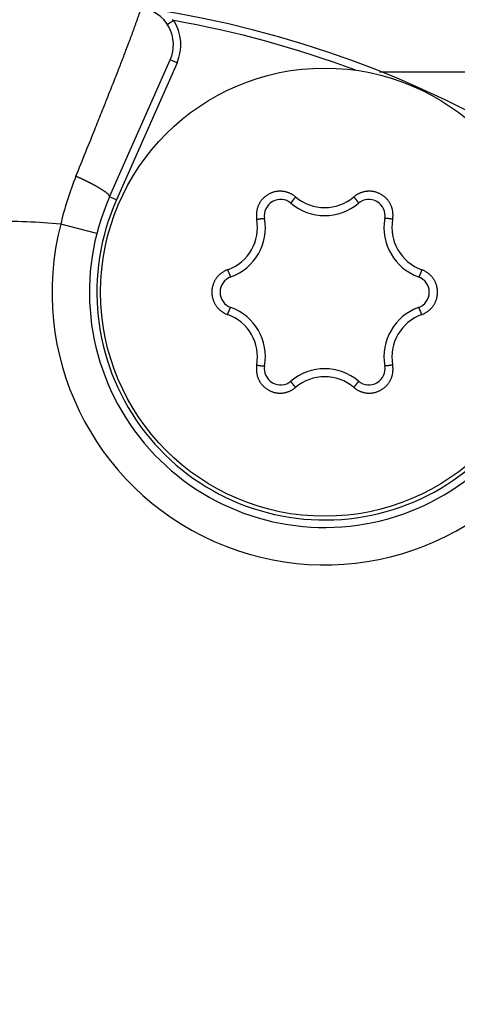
# Model space of a CAD drawing. Header units: millimetres. Extents: x 0 to 840, y 0 to 594.
# Tile 102 of 139: x 403.61 to 409.47, y 495.78 to 508.96. Entities that reach past the tile are written whole.
import ezdxf

# ---------------------------------------------------------------- set-up
doc = ezdxf.new("R2010")
doc.units = ezdxf.units.MM
doc.header["$LTSCALE"] = 0.36378
doc.layers.add('NoLayerName_001', color=7, linetype='Continuous')

# ---------------------------------------------------------------- blocks, each defined once
blk = doc.blocks.new('DIM_0002')
at = {"color": 3, "linetype": 'Continuous', "lineweight": 13}
blk.add_arc((51.634, 49.634), 49.634, 180, 90, dxfattribs=at)

msp = doc.modelspace()

# ---------------------------------------------------------------- linework, layer by layer
at = {"layer": 'NoLayerName_001', "color": 8, "linetype": 'Continuous', "lineweight": 25}
for p, q in [((405.6774, 508.9488), (405.5932, 508.8948)), ((405.7209, 508.382), (405.6295, 508.4225)), ((405.7209, 508.382), (404.9087, 506.5477)), ((404.9087, 506.5477), (404.8173, 506.5882)), ((404.6474, 506.0997), (404.1633, 506.2247))]:
    msp.add_line(p, q, dxfattribs=at)
at = {"layer": 'NoLayerName_001', "color": 7, "linetype": 'Continuous', "lineweight": 25}
for p, q in [((404.8173, 506.5882), (405.6295, 508.4225)), ((408.4316, 508.2628), (413.0971, 508.2628))]:
    msp.add_line(p, q, dxfattribs=at)
msp.add_circle((407.6976, 505.3128), 3, dxfattribs=at)
for centre, radius, start, end in [((403.2476, 495.2628), 14, 270, 90), ((405.1723, 508.6249), 0.5, 336.1169, 81.80321), ((407.6976, 505.3128), 3.15, 156.1169, 336.1169), ((407.1059, 506.3376), 0.2167, 49.80613, 190.19387), ((407.6976, 507.0378), 0.7, 229.80613, 310.19387), ((408.2892, 506.3376), 0.2167, 349.80613, 130.19387), ((406.2037, 506.1753), 0.7, 289.80613, 10.19387), ((409.1915, 506.1753), 0.7, 169.80613, 250.19387), ((406.5143, 505.3128), 0.2167, 109.80613, 250.19387), ((408.8808, 505.3128), 0.2167, 289.80613, 70.19387), ((406.2037, 504.4503), 0.7, 349.80613, 70.19387), ((409.1915, 504.4503), 0.7, 109.80613, 190.19387), ((407.1059, 504.2881), 0.2167, 169.80613, 310.19387), ((408.2892, 504.2881), 0.2167, 229.80613, 10.19387), ((407.6976, 503.5878), 0.7, 49.80613, 130.19387)]:
    msp.add_arc(centre, radius, start, end, dxfattribs=at)
at = {"layer": 'NoLayerName_001', "color": 8, "linetype": 'Continuous', "lineweight": 25}
for centre, radius, start, end in [((405.3203, 508.4995), 0.5739, 51.52993, 53.46064), ((405.1723, 508.6249), 0.6, 336.1169, 32.67139), ((403.2476, 495.2628), 13.9, 69.51148, 79.9326), ((408.5328, 505.1835), 4.4918, 158.02877, 166.59735), ((407.6973, 507.0478), 0.6028, 229.67389, 310.32687), ((407.6976, 505.3128), 3.05, 156.1169, 336.1169), ((403.2476, 495.2628), 11, 85.22472, 90), ((407.6976, 505.3128), 3.65, 165.53355, 326.70026), ((406.1956, 506.18), 0.6022, 289.65292, 10.34708), ((409.1995, 506.18), 0.6022, 169.65289, 250.34711), ((406.1956, 504.4457), 0.6022, 349.65289, 70.34711), ((409.1995, 504.4457), 0.6022, 109.65291, 190.34709), ((407.6978, 503.5779), 0.6028, 49.67389, 130.32687)]:
    msp.add_arc(centre, radius, start, end, dxfattribs=at)
for points, knots in [([(404.3672, 506.8641), (404.4549, 507.0817), (404.5731, 507.3741), (404.7123, 507.7213), (404.7801, 507.8916), (404.8315, 508.0212), (404.8746, 508.1303), (404.9121, 508.2259), (404.9467, 508.3147), (404.9759, 508.3899), (405.0022, 508.4584), (405.0258, 508.52), (405.0493, 508.5817), (405.07, 508.6366), (405.0881, 508.6847), (405.1034, 508.7259), (405.1187, 508.7672), (405.1339, 508.8085), (405.149, 508.8498), (405.164, 508.8912), (405.1763, 508.9257), (405.1861, 508.9534), (405.1935, 508.9741), (405.2008, 508.9949), (405.208, 509.0156), (405.2152, 509.0364), (405.2224, 509.0572), (405.2319, 509.085), (405.2389, 509.1058), (405.2436, 509.1197)], [0, 0, 0, 0, 0.7040667, 0.9460898, 1.1221066, 1.2541191, 1.3641296, 1.47414, 1.5621484, 1.6501568, 1.7161631, 1.7821694, 1.8481758, 1.9141821, 1.9581864, 2.0021906, 2.0461949, 2.0901991, 2.1342034, 2.1782076, 2.2222118, 2.2442139, 2.266216, 2.2882182, 2.3102203, 2.332222, 2.3542244, 2.3762274, 2.4202306, 2.4202306, 2.4202306, 2.4202306]), ([(404.4325, 506.8349), (404.4289, 506.8365), (404.4217, 506.8398), (404.4108, 506.8447), (404.3999, 506.8496), (404.389, 506.8545), (404.3781, 506.8593), (404.3708, 506.8625), (404.3672, 506.8641)], [0, 0, 0, 0, 0.011923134, 0.023846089, 0.035768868, 0.047691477, 0.059613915, 0.071536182, 0.071536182, 0.071536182, 0.071536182]), ([(404.8173, 506.5882), (404.817, 506.5921), (404.8179, 506.6006), (404.81, 506.6106), (404.8023, 506.6196), (404.7937, 506.6279), (404.7847, 506.6359), (404.7755, 506.6434), (404.766, 506.6507), (404.7564, 506.6577), (404.7466, 506.6645), (404.7368, 506.6712), (404.7269, 506.6778), (404.7169, 506.6843), (404.7068, 506.6907), (404.6967, 506.697), (404.6865, 506.7032), (404.6762, 506.7093), (404.666, 506.7154), (404.6556, 506.7214), (404.6453, 506.7273), (404.6349, 506.7331), (404.6245, 506.7389), (404.614, 506.7446), (404.6035, 506.7503), (404.593, 506.7559), (404.5824, 506.7615), (404.5718, 506.767), (404.5612, 506.7724), (404.5506, 506.7778), (404.54, 506.7832), (404.5293, 506.7885), (404.5186, 506.7938), (404.5079, 506.7991), (404.4972, 506.8043), (404.4865, 506.8095), (404.4757, 506.8147), (404.4649, 506.8198), (404.4541, 506.8248), (404.4433, 506.8299), (404.4361, 506.8332), (404.4325, 506.8349)], [0, 0, 0, 0, 0.01179244, 0.02430348, 0.03603772, 0.04799134, 0.0599772, 0.07191532, 0.08382993, 0.09573772, 0.10764869, 0.1195659, 0.13148864, 0.1434156, 0.15534505, 0.16727486, 0.17920303, 0.19112957, 0.20305499, 0.21497973, 0.22690414, 0.23882851, 0.25075304, 0.26267789, 0.27460313, 0.28652877, 0.29845478, 0.31038107, 0.32230748, 0.33423383, 0.34615988, 0.35808557, 0.3700109, 0.38193592, 0.39386063, 0.40578507, 0.41770926, 0.42963321, 0.44155694, 0.45348045, 0.46540378, 0.46540378, 0.46540378, 0.46540378]), ([(407.3077, 506.5882), (407.3036, 506.5915), (407.2957, 506.5981), (407.283, 506.6073), (407.2699, 506.6159), (407.2564, 506.6238), (407.2425, 506.6311), (407.2283, 506.6377), (407.2138, 506.6436), (407.199, 506.6488), (407.184, 506.6532), (407.1688, 506.6569), (407.1534, 506.6599), (407.1379, 506.6621), (407.1223, 506.6635), (407.1067, 506.6642), (407.091, 506.664), (407.0754, 506.6632), (407.0598, 506.6615), (407.0444, 506.6591), (407.029, 506.656), (407.0139, 506.6521), (406.9989, 506.6474), (406.9842, 506.642), (406.9698, 506.6359), (406.9557, 506.6291), (406.9419, 506.6216), (406.9286, 506.6134), (406.9156, 506.6046), (406.9032, 506.5952), (406.8911, 506.5852), (406.8796, 506.5746), (406.8687, 506.5634), (406.8582, 506.5517), (406.8484, 506.5395), (406.8392, 506.5268), (406.8307, 506.5137), (406.8227, 506.5002), (406.8155, 506.4863), (406.8089, 506.4722), (406.8051, 506.4624), (406.8032, 506.4576)], [0, 0, 0, 0, 0.01560377, 0.03123454, 0.04688539, 0.06254909, 0.07821843, 0.09388661, 0.10954815, 0.12520294, 0.14085285, 0.15649938, 0.1721439, 0.18778789, 0.20343314, 0.21908067, 0.23473008, 0.25038059, 0.26603134, 0.28168167, 0.29733144, 0.31298116, 0.32863122, 0.3442815, 0.35993163, 0.37558128, 0.39123041, 0.40687955, 0.4225292, 0.43817933, 0.45382961, 0.46947967, 0.4851294, 0.50077917, 0.51642951, 0.53208027, 0.54773078, 0.56338021, 0.57902775, 0.59467301, 0.61031702, 0.61031702, 0.61031702, 0.61031702]), ([(407.3077, 506.5882), (407.3069, 506.5872), (407.3052, 506.5853), (407.3027, 506.5823), (407.3002, 506.5794), (407.2978, 506.5764), (407.2953, 506.5734), (407.2929, 506.5705), (407.2904, 506.5675), (407.288, 506.5645), (407.2856, 506.5615), (407.2836, 506.559), (407.282, 506.557), (407.2808, 506.5555), (407.2796, 506.554), (407.2784, 506.5525), (407.2772, 506.551), (407.276, 506.5494), (407.2748, 506.5479), (407.2737, 506.5464), (407.2725, 506.5449), (407.2713, 506.5434), (407.2701, 506.5418), (407.269, 506.5403), (407.2678, 506.5388), (407.2666, 506.5372), (407.2655, 506.5357), (407.2643, 506.5341), (407.2632, 506.5326), (407.2621, 506.531), (407.2609, 506.5295), (407.2598, 506.5279), (407.2587, 506.5263), (407.2576, 506.5248), (407.2565, 506.5232), (407.2554, 506.5216), (407.2543, 506.52), (407.2532, 506.5184), (407.2522, 506.5168), (407.2511, 506.5152), (407.2505, 506.5141), (407.2501, 506.5136)], [0, 0, 0, 0, 0.003850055, 0.007700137, 0.011550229, 0.015400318, 0.019250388, 0.023100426, 0.026950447, 0.030800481, 0.034650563, 0.038500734, 0.040425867, 0.042351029, 0.044276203, 0.04620137, 0.048126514, 0.050051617, 0.051976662, 0.053901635, 0.055826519, 0.057751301, 0.059675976, 0.061600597, 0.063525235, 0.065449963, 0.067374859, 0.069300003, 0.071225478, 0.073151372, 0.075077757, 0.077004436, 0.078931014, 0.080857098, 0.082782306, 0.084706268, 0.086628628, 0.088549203, 0.09046929, 0.092391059, 0.094316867, 0.094316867, 0.094316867, 0.094316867]), ([(408.2418, 506.6598), (408.2366, 506.6588), (408.2263, 506.657), (408.2112, 506.6532), (408.1961, 506.6488), (408.1813, 506.6436), (408.1668, 506.6377), (408.1526, 506.6311), (408.1387, 506.6238), (408.1252, 506.6159), (408.1122, 506.6073), (408.0995, 506.5981), (408.0915, 506.5915), (408.0874, 506.5882)], [0, 0, 0, 0, 0.01564495, 0.03129179, 0.04694183, 0.06259659, 0.07825796, 0.09392591, 0.10959513, 0.12525889, 0.14091, 0.15654111, 0.17214515, 0.17214515, 0.17214515, 0.17214515]), ([(408.0874, 506.5882), (408.0883, 506.5872), (408.0899, 506.5853), (408.0924, 506.5823), (408.0949, 506.5794), (408.0974, 506.5764), (408.0998, 506.5734), (408.1023, 506.5705), (408.1047, 506.5675), (408.1071, 506.5645), (408.1096, 506.5615), (408.1116, 506.559), (408.1132, 506.557), (408.1144, 506.5555), (408.1156, 506.554), (408.1167, 506.5525), (408.1179, 506.551), (408.1191, 506.5494), (408.1203, 506.5479), (408.1215, 506.5464), (408.1227, 506.5449), (408.1238, 506.5434), (408.125, 506.5418), (408.1262, 506.5403), (408.1273, 506.5388), (408.1285, 506.5372), (408.1296, 506.5357), (408.1308, 506.5341), (408.1319, 506.5326), (408.1331, 506.531), (408.1342, 506.5295), (408.1353, 506.5279), (408.1364, 506.5263), (408.1376, 506.5248), (408.1387, 506.5232), (408.1398, 506.5216), (408.1408, 506.52), (408.1419, 506.5184), (408.143, 506.5168), (408.144, 506.5152), (408.1447, 506.5141), (408.145, 506.5136)], [0, 0, 0, 0, 0.003849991, 0.007700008, 0.011550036, 0.01540006, 0.019250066, 0.02310004, 0.026949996, 0.030799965, 0.034649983, 0.038500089, 0.04042519, 0.04235032, 0.044275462, 0.046200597, 0.048125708, 0.050050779, 0.051975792, 0.053900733, 0.055825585, 0.057750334, 0.059674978, 0.061599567, 0.063524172, 0.065448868, 0.067373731, 0.069298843, 0.071224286, 0.073150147, 0.0750765, 0.077003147, 0.078929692, 0.080855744, 0.08278092, 0.08470485, 0.086627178, 0.088547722, 0.090467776, 0.092389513, 0.094315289, 0.094315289, 0.094315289, 0.094315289]), ([(408.6071, 506.2882), (408.6079, 506.2933), (408.6097, 506.3036), (408.6113, 506.3191), (408.6122, 506.3347), (408.6124, 506.3504), (408.6117, 506.3661), (408.6103, 506.3817), (408.6082, 506.3972), (408.6053, 506.4126), (408.6016, 506.4278), (408.5972, 506.4428), (408.5921, 506.4576), (408.5862, 506.4721), (408.5797, 506.4863), (408.5724, 506.5002), (408.5645, 506.5137), (408.5559, 506.5268), (408.5467, 506.5395), (408.5369, 506.5517), (408.5265, 506.5634), (408.5155, 506.5746), (408.504, 506.5852), (408.492, 506.5952), (408.4795, 506.6046), (408.4666, 506.6134), (408.4532, 506.6216), (408.4394, 506.6291), (408.4253, 506.6359), (408.4109, 506.642), (408.3962, 506.6474), (408.3813, 506.6521), (408.3661, 506.656), (408.3508, 506.6591), (408.3353, 506.6615), (408.3197, 506.6632), (408.3041, 506.664), (408.2885, 506.6642), (408.2728, 506.6635), (408.2572, 506.6621), (408.2469, 506.6605), (408.2418, 506.6598)], [0, 0, 0, 0, 0.01560391, 0.03123477, 0.04688562, 0.06254921, 0.07821836, 0.09388632, 0.10954769, 0.12520242, 0.14085234, 0.15649894, 0.17214356, 0.18778768, 0.20343306, 0.21908072, 0.23473025, 0.25038088, 0.26603174, 0.28168218, 0.29733206, 0.31298188, 0.32863204, 0.34428244, 0.35993271, 0.37558253, 0.39123187, 0.40688125, 0.42253114, 0.43818149, 0.45383193, 0.4694821, 0.48513188, 0.50078165, 0.51643197, 0.53208275, 0.54773337, 0.563383, 0.57903085, 0.59467653, 0.610321, 0.610321, 0.610321, 0.610321]), ([(406.8032, 506.4576), (406.8015, 506.4526), (406.7979, 506.4429), (406.7935, 506.4278), (406.7899, 506.4126), (406.787, 506.3972), (406.7848, 506.3817), (406.7834, 506.3661), (406.7828, 506.3504), (406.7829, 506.3347), (406.7838, 506.3191), (406.7854, 506.3036), (406.7872, 506.2933), (406.788, 506.2882)], [0, 0, 0, 0, 0.01564453, 0.03129107, 0.04694096, 0.0625957, 0.07825716, 0.09392521, 0.10959444, 0.12525804, 0.14090884, 0.15653959, 0.17214336, 0.17214336, 0.17214336, 0.17214336]), ([(407.2501, 506.5136), (407.2498, 506.513), (407.2491, 506.5119), (407.2481, 506.5102), (407.2472, 506.5085), (407.2464, 506.5068), (407.2455, 506.5051), (407.2458, 506.5038), (407.2458, 506.5031)], [0, 0, 0, 0, 0.001932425, 0.00387346, 0.0058133, 0.007735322, 0.009630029, 0.011524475, 0.011524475, 0.011524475, 0.011524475]), ([(408.145, 506.5136), (408.1454, 506.513), (408.146, 506.5119), (408.147, 506.5102), (408.1479, 506.5085), (408.1487, 506.5068), (408.1496, 506.5051), (408.1494, 506.5038), (408.1493, 506.5031)], [0, 0, 0, 0, 0.001932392, 0.003873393, 0.0058132, 0.007735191, 0.009629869, 0.011524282, 0.011524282, 0.011524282, 0.011524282]), ([(406.788, 506.2882), (406.7893, 506.2884), (406.7918, 506.2889), (406.7956, 506.2895), (406.7994, 506.2902), (406.8032, 506.2909), (406.807, 506.2915), (406.8108, 506.2921), (406.8146, 506.2928), (406.8184, 506.2934), (406.8222, 506.294), (406.8253, 506.2945), (406.8279, 506.2948), (406.8298, 506.2951), (406.8317, 506.2954), (406.8336, 506.2957), (406.8355, 506.2959), (406.8374, 506.2962), (406.8393, 506.2965), (406.8412, 506.2967), (406.8431, 506.297), (406.845, 506.2973), (406.8469, 506.2975), (406.8489, 506.2977), (406.8508, 506.298), (406.8527, 506.2982), (406.8546, 506.2984), (406.8565, 506.2987), (406.8584, 506.2989), (406.8603, 506.2991), (406.8622, 506.2993), (406.8642, 506.2995), (406.8661, 506.2997), (406.868, 506.2998), (406.8699, 506.3), (406.8718, 506.3002), (406.8737, 506.3003), (406.8757, 506.3004), (406.8776, 506.3006), (406.8795, 506.3007), (406.8808, 506.3007), (406.8814, 506.3007)], [0, 0, 0, 0, 0.003849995, 0.007700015, 0.011550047, 0.015400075, 0.019250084, 0.023100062, 0.026950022, 0.030799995, 0.034650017, 0.038500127, 0.040425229, 0.042350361, 0.044275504, 0.046200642, 0.048125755, 0.050050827, 0.051975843, 0.053900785, 0.055825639, 0.05775039, 0.059675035, 0.061599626, 0.063524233, 0.065448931, 0.067373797, 0.06929891, 0.071224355, 0.073150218, 0.075076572, 0.077003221, 0.078929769, 0.080855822, 0.082781, 0.084704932, 0.086627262, 0.088547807, 0.090467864, 0.092389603, 0.09431538, 0.09431538, 0.09431538, 0.09431538]), ([(406.8814, 506.3007), (406.8821, 506.3007), (406.8834, 506.3008), (406.8853, 506.3007), (406.8872, 506.3007), (406.8891, 506.3005), (406.8911, 506.3005), (406.8921, 506.2996), (406.8926, 506.2992)], [0, 0, 0, 0, 0.001932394, 0.003873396, 0.005813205, 0.007735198, 0.009629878, 0.011524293, 0.011524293, 0.011524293, 0.011524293]), ([(408.5137, 506.3007), (408.5131, 506.3007), (408.5118, 506.3008), (408.5098, 506.3007), (408.5079, 506.3007), (408.506, 506.3005), (408.504, 506.3005), (408.503, 506.2996), (408.5025, 506.2992)], [0, 0, 0, 0, 0.001932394, 0.003873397, 0.005813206, 0.007735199, 0.009629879, 0.011524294, 0.011524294, 0.011524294, 0.011524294]), ([(408.6071, 506.2882), (408.6059, 506.2884), (408.6033, 506.2889), (408.5995, 506.2895), (408.5958, 506.2902), (408.592, 506.2909), (408.5882, 506.2915), (408.5844, 506.2921), (408.5806, 506.2928), (408.5768, 506.2934), (408.573, 506.294), (408.5698, 506.2945), (408.5673, 506.2948), (408.5654, 506.2951), (408.5634, 506.2954), (408.5615, 506.2957), (408.5596, 506.2959), (408.5577, 506.2962), (408.5558, 506.2965), (408.5539, 506.2967), (408.552, 506.297), (408.5501, 506.2973), (408.5482, 506.2975), (408.5463, 506.2977), (408.5444, 506.298), (408.5425, 506.2982), (408.5405, 506.2984), (408.5386, 506.2987), (408.5367, 506.2989), (408.5348, 506.2991), (408.5329, 506.2993), (408.531, 506.2995), (408.5291, 506.2997), (408.5271, 506.2998), (408.5252, 506.3), (408.5233, 506.3002), (408.5214, 506.3003), (408.5195, 506.3004), (408.5176, 506.3006), (408.5156, 506.3007), (408.5144, 506.3007), (408.5137, 506.3007)], [0, 0, 0, 0, 0.003849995, 0.007700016, 0.011550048, 0.015400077, 0.019250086, 0.023100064, 0.026950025, 0.030799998, 0.03465002, 0.03850013, 0.040425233, 0.042350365, 0.044275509, 0.046200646, 0.04812576, 0.050050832, 0.051975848, 0.05390079, 0.055825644, 0.057750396, 0.059675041, 0.061599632, 0.06352424, 0.065448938, 0.067373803, 0.069298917, 0.071224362, 0.073150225, 0.07507658, 0.077003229, 0.078929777, 0.08085583, 0.082781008, 0.084704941, 0.086627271, 0.088547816, 0.090467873, 0.092389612, 0.094315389, 0.094315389, 0.094315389, 0.094315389]), ([(406.3981, 505.6129), (406.3933, 505.611), (406.3835, 505.6074), (406.3692, 505.601), (406.3552, 505.594), (406.3416, 505.5863), (406.3284, 505.5779), (406.3155, 505.5689), (406.3032, 505.5593), (406.2913, 505.5491), (406.2799, 505.5383), (406.2691, 505.5269), (406.2589, 505.5151), (406.2493, 505.5028), (406.2402, 505.49), (406.2318, 505.4768), (406.2241, 505.4632), (406.2171, 505.4492), (406.2107, 505.4349), (406.205, 505.4203), (406.2001, 505.4054), (406.1959, 505.3903), (406.1925, 505.3751), (406.1898, 505.3596), (406.1879, 505.3441), (406.1867, 505.3285), (406.1863, 505.3128), (406.1867, 505.2972), (406.1879, 505.2816), (406.1898, 505.266), (406.1925, 505.2506), (406.1959, 505.2353), (406.2001, 505.2202), (406.205, 505.2054), (406.2107, 505.1908), (406.2171, 505.1765), (406.2241, 505.1625), (406.2318, 505.1489), (406.2402, 505.1357), (406.2492, 505.1229), (406.2558, 505.1148), (406.259, 505.1106)], [0, 0, 0, 0, 0.01560396, 0.0312349, 0.04688591, 0.06254976, 0.07821926, 0.09388763, 0.10954942, 0.12520451, 0.14085472, 0.15650155, 0.17214635, 0.18779058, 0.20343606, 0.21908384, 0.23473353, 0.25038435, 0.26603543, 0.2816861, 0.29733619, 0.31298619, 0.32863649, 0.34428701, 0.35993736, 0.37558723, 0.39123657, 0.40688589, 0.42253571, 0.43818599, 0.45383641, 0.46948661, 0.48513647, 0.50078639, 0.51643686, 0.53208773, 0.54773837, 0.5633879, 0.57903556, 0.59468094, 0.61032506, 0.61032506, 0.61032506, 0.61032506]), ([(406.3981, 505.6129), (406.3986, 505.6117), (406.3994, 505.6092), (406.4007, 505.6056), (406.4021, 505.602), (406.4034, 505.5984), (406.4047, 505.5948), (406.4061, 505.5912), (406.4074, 505.5876), (406.4088, 505.584), (406.4102, 505.5804), (406.4114, 505.5774), (406.4123, 505.575), (406.413, 505.5732), (406.4137, 505.5714), (406.4144, 505.5696), (406.4151, 505.5679), (406.4159, 505.5661), (406.4166, 505.5643), (406.4173, 505.5625), (406.418, 505.5607), (406.4188, 505.5589), (406.4195, 505.5572), (406.4203, 505.5554), (406.421, 505.5536), (406.4218, 505.5518), (406.4225, 505.5501), (406.4233, 505.5483), (406.424, 505.5465), (406.4248, 505.5448), (406.4256, 505.543), (406.4264, 505.5413), (406.4272, 505.5395), (406.428, 505.5378), (406.4288, 505.536), (406.4296, 505.5343), (406.4305, 505.5325), (406.4313, 505.5308), (406.4322, 505.5291), (406.4331, 505.5274), (406.4337, 505.5263), (406.434, 505.5257)], [0, 0, 0, 0, 0.003850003, 0.007700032, 0.011550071, 0.015400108, 0.019250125, 0.02310011, 0.026950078, 0.03080006, 0.03465009, 0.038500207, 0.040425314, 0.04235045, 0.044275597, 0.046200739, 0.048125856, 0.050050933, 0.051975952, 0.053900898, 0.055825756, 0.057750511, 0.059675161, 0.061599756, 0.063524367, 0.065449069, 0.067373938, 0.069299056, 0.071224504, 0.073150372, 0.07507673, 0.077003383, 0.078929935, 0.080855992, 0.082781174, 0.08470511, 0.086627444, 0.088547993, 0.090468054, 0.092389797, 0.094315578, 0.094315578, 0.094315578, 0.094315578]), ([(406.434, 505.5257), (406.4343, 505.5251), (406.4349, 505.524), (406.4359, 505.5223), (406.4369, 505.5207), (406.438, 505.5191), (406.439, 505.5174), (406.4403, 505.517), (406.4409, 505.5167)], [0, 0, 0, 0, 0.001932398, 0.003873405, 0.005813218, 0.007735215, 0.009629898, 0.011524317, 0.011524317, 0.011524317, 0.011524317]), ([(408.9612, 505.5257), (408.9609, 505.5251), (408.9602, 505.524), (408.9593, 505.5223), (408.9583, 505.5207), (408.9571, 505.5191), (408.9561, 505.5174), (408.9548, 505.517), (408.9543, 505.5167)], [0, 0, 0, 0, 0.001932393, 0.003873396, 0.005813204, 0.007735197, 0.009629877, 0.011524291, 0.011524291, 0.011524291, 0.011524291]), ([(408.997, 505.6129), (408.9966, 505.6117), (408.9957, 505.6092), (408.9944, 505.6056), (408.9931, 505.602), (408.9918, 505.5984), (408.9904, 505.5948), (408.9891, 505.5912), (408.9877, 505.5876), (408.9863, 505.584), (408.9849, 505.5804), (408.9838, 505.5774), (408.9828, 505.575), (408.9821, 505.5732), (408.9814, 505.5714), (408.9807, 505.5696), (408.98, 505.5679), (408.9793, 505.5661), (408.9786, 505.5643), (408.9778, 505.5625), (408.9771, 505.5607), (408.9764, 505.5589), (408.9756, 505.5572), (408.9749, 505.5554), (408.9741, 505.5536), (408.9734, 505.5518), (408.9726, 505.5501), (408.9719, 505.5483), (408.9711, 505.5465), (408.9703, 505.5448), (408.9695, 505.543), (408.9687, 505.5413), (408.9679, 505.5395), (408.9671, 505.5378), (408.9663, 505.536), (408.9655, 505.5343), (408.9647, 505.5325), (408.9638, 505.5308), (408.963, 505.5291), (408.9621, 505.5274), (408.9615, 505.5263), (408.9612, 505.5257)], [0, 0, 0, 0, 0.003849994, 0.007700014, 0.011550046, 0.015400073, 0.019250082, 0.023100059, 0.026950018, 0.030799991, 0.034650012, 0.038500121, 0.040425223, 0.042350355, 0.044275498, 0.046200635, 0.048125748, 0.05005082, 0.051975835, 0.053900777, 0.055825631, 0.057750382, 0.059675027, 0.061599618, 0.063524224, 0.065448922, 0.067373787, 0.0692989, 0.071224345, 0.073150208, 0.075076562, 0.077003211, 0.078929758, 0.080855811, 0.082780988, 0.084704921, 0.08662725, 0.088547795, 0.090467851, 0.09238959, 0.094315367, 0.094315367, 0.094315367, 0.094315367]), ([(409.1361, 505.515), (409.1327, 505.519), (409.126, 505.527), (409.1152, 505.5383), (409.1038, 505.5491), (409.092, 505.5593), (409.0796, 505.5689), (409.0668, 505.5779), (409.0535, 505.5863), (409.0399, 505.594), (409.0259, 505.601), (409.0116, 505.6074), (409.0019, 505.611), (408.997, 505.6129)], [0, 0, 0, 0, 0.01564465, 0.03129129, 0.04694128, 0.06259608, 0.07825755, 0.09392559, 0.10959481, 0.12525847, 0.14090938, 0.15654029, 0.17214425, 0.17214425, 0.17214425, 0.17214425]), ([(408.997, 505.0128), (409.0019, 505.0147), (409.0116, 505.0183), (409.0259, 505.0247), (409.0399, 505.0317), (409.0535, 505.0394), (409.0668, 505.0478), (409.0796, 505.0568), (409.092, 505.0664), (409.1038, 505.0766), (409.1152, 505.0874), (409.126, 505.0987), (409.1362, 505.1106), (409.1459, 505.1229), (409.1549, 505.1357), (409.1633, 505.1489), (409.171, 505.1625), (409.1781, 505.1765), (409.1844, 505.1908), (409.1901, 505.2054), (409.195, 505.2202), (409.1992, 505.2353), (409.2027, 505.2506), (409.2053, 505.266), (409.2073, 505.2816), (409.2084, 505.2972), (409.2088, 505.3128), (409.2084, 505.3285), (409.2073, 505.3441), (409.2053, 505.3596), (409.2027, 505.3751), (409.1992, 505.3903), (409.195, 505.4054), (409.1901, 505.4203), (409.1844, 505.4349), (409.1781, 505.4492), (409.171, 505.4632), (409.1633, 505.4768), (409.1549, 505.49), (409.1459, 505.5028), (409.1393, 505.5109), (409.1361, 505.515)], [0, 0, 0, 0, 0.01560396, 0.0312349, 0.04688591, 0.06254976, 0.07821926, 0.09388763, 0.10954942, 0.12520451, 0.14085472, 0.15650155, 0.17214635, 0.18779058, 0.20343606, 0.21908384, 0.23473353, 0.25038435, 0.26603543, 0.2816861, 0.29733619, 0.31298619, 0.32863649, 0.34428701, 0.35993736, 0.37558723, 0.39123657, 0.40688589, 0.42253571, 0.43818599, 0.45383641, 0.46948661, 0.48513647, 0.50078639, 0.51643686, 0.53208773, 0.54773837, 0.5633879, 0.57903556, 0.59468094, 0.61032506, 0.61032506, 0.61032506, 0.61032506]), ([(406.259, 505.1106), (406.2624, 505.1067), (406.2691, 505.0987), (406.28, 505.0874), (406.2913, 505.0766), (406.3032, 505.0664), (406.3155, 505.0568), (406.3284, 505.0478), (406.3416, 505.0394), (406.3552, 505.0317), (406.3692, 505.0247), (406.3835, 505.0183), (406.3933, 505.0147), (406.3981, 505.0128)], [0, 0, 0, 0, 0.01564465, 0.03129129, 0.04694128, 0.06259608, 0.07825755, 0.09392559, 0.10959481, 0.12525847, 0.14090938, 0.15654029, 0.17214425, 0.17214425, 0.17214425, 0.17214425]), ([(406.3981, 505.0128), (406.3986, 505.014), (406.3994, 505.0164), (406.4007, 505.02), (406.4021, 505.0237), (406.4034, 505.0273), (406.4047, 505.0309), (406.4061, 505.0345), (406.4074, 505.0381), (406.4088, 505.0417), (406.4102, 505.0453), (406.4114, 505.0483), (406.4123, 505.0507), (406.413, 505.0525), (406.4137, 505.0542), (406.4144, 505.056), (406.4151, 505.0578), (406.4159, 505.0596), (406.4166, 505.0614), (406.4173, 505.0632), (406.418, 505.065), (406.4188, 505.0667), (406.4195, 505.0685), (406.4203, 505.0703), (406.421, 505.0721), (406.4218, 505.0738), (406.4225, 505.0756), (406.4233, 505.0774), (406.424, 505.0791), (406.4248, 505.0809), (406.4256, 505.0827), (406.4264, 505.0844), (406.4272, 505.0862), (406.428, 505.0879), (406.4288, 505.0897), (406.4296, 505.0914), (406.4305, 505.0931), (406.4313, 505.0948), (406.4322, 505.0966), (406.4331, 505.0983), (406.4337, 505.0994), (406.434, 505.1)], [0, 0, 0, 0, 0.003849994, 0.007700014, 0.011550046, 0.015400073, 0.019250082, 0.023100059, 0.026950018, 0.030799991, 0.034650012, 0.038500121, 0.040425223, 0.042350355, 0.044275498, 0.046200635, 0.048125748, 0.05005082, 0.051975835, 0.053900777, 0.055825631, 0.057750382, 0.059675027, 0.061599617, 0.063524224, 0.065448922, 0.067373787, 0.0692989, 0.071224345, 0.073150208, 0.075076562, 0.077003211, 0.078929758, 0.080855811, 0.082780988, 0.084704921, 0.08662725, 0.088547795, 0.090467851, 0.09238959, 0.094315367, 0.094315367, 0.094315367, 0.094315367]), ([(406.434, 505.1), (406.4343, 505.1005), (406.4349, 505.1017), (406.4359, 505.1033), (406.4369, 505.105), (406.438, 505.1065), (406.439, 505.1082), (406.4403, 505.1086), (406.4409, 505.1089)], [0, 0, 0, 0, 0.001932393, 0.003873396, 0.005813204, 0.007735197, 0.009629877, 0.011524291, 0.011524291, 0.011524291, 0.011524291]), ([(408.9612, 505.1), (408.9609, 505.1005), (408.9602, 505.1017), (408.9593, 505.1033), (408.9583, 505.105), (408.9571, 505.1065), (408.9561, 505.1082), (408.9548, 505.1086), (408.9543, 505.1089)], [0, 0, 0, 0, 0.001932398, 0.003873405, 0.005813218, 0.007735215, 0.009629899, 0.011524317, 0.011524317, 0.011524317, 0.011524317]), ([(408.997, 505.0128), (408.9966, 505.014), (408.9957, 505.0164), (408.9944, 505.02), (408.9931, 505.0237), (408.9918, 505.0273), (408.9904, 505.0309), (408.9891, 505.0345), (408.9877, 505.0381), (408.9863, 505.0417), (408.9849, 505.0453), (408.9838, 505.0483), (408.9828, 505.0507), (408.9821, 505.0525), (408.9814, 505.0542), (408.9807, 505.056), (408.98, 505.0578), (408.9793, 505.0596), (408.9786, 505.0614), (408.9778, 505.0632), (408.9771, 505.065), (408.9764, 505.0667), (408.9756, 505.0685), (408.9749, 505.0703), (408.9741, 505.0721), (408.9734, 505.0738), (408.9726, 505.0756), (408.9719, 505.0774), (408.9711, 505.0791), (408.9703, 505.0809), (408.9695, 505.0827), (408.9687, 505.0844), (408.9679, 505.0862), (408.9671, 505.0879), (408.9663, 505.0897), (408.9655, 505.0914), (408.9647, 505.0931), (408.9638, 505.0948), (408.963, 505.0966), (408.9621, 505.0983), (408.9615, 505.0994), (408.9612, 505.1)], [0, 0, 0, 0, 0.003850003, 0.007700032, 0.011550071, 0.015400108, 0.019250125, 0.02310011, 0.026950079, 0.03080006, 0.03465009, 0.038500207, 0.040425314, 0.04235045, 0.044275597, 0.046200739, 0.048125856, 0.050050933, 0.051975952, 0.053900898, 0.055825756, 0.057750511, 0.059675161, 0.061599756, 0.063524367, 0.065449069, 0.067373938, 0.069299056, 0.071224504, 0.073150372, 0.07507673, 0.077003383, 0.078929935, 0.080855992, 0.082781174, 0.08470511, 0.086627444, 0.088547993, 0.090468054, 0.092389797, 0.094315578, 0.094315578, 0.094315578, 0.094315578]), ([(406.788, 504.3375), (406.7872, 504.3324), (406.7854, 504.3221), (406.7838, 504.3066), (406.7829, 504.2909), (406.7828, 504.2753), (406.7834, 504.2596), (406.7848, 504.244), (406.7869, 504.2285), (406.7899, 504.2131), (406.7935, 504.1979), (406.7979, 504.1828), (406.8031, 504.1681), (406.8089, 504.1535), (406.8155, 504.1393), (406.8227, 504.1255), (406.8306, 504.1119), (406.8392, 504.0988), (406.8484, 504.0862), (406.8582, 504.074), (406.8686, 504.0623), (406.8796, 504.0511), (406.8911, 504.0405), (406.9031, 504.0305), (406.9156, 504.021), (406.9286, 504.0122), (406.9419, 504.0041), (406.9557, 503.9966), (406.9698, 503.9898), (406.9842, 503.9837), (406.9989, 503.9783), (407.0139, 503.9736), (407.029, 503.9697), (407.0444, 503.9665), (407.0598, 503.9641), (407.0754, 503.9625), (407.091, 503.9616), (407.1067, 503.9615), (407.1223, 503.9622), (407.1379, 503.9635), (407.1482, 503.9652), (407.1534, 503.9659)], [0, 0, 0, 0, 0.01560391, 0.03123477, 0.04688562, 0.06254921, 0.07821836, 0.09388632, 0.10954769, 0.12520242, 0.14085234, 0.15649894, 0.17214356, 0.18778768, 0.20343306, 0.21908072, 0.23473025, 0.25038088, 0.26603174, 0.28168218, 0.29733206, 0.31298188, 0.32863204, 0.34428244, 0.35993271, 0.37558253, 0.39123187, 0.40688125, 0.42253114, 0.43818149, 0.45383193, 0.4694821, 0.48513188, 0.50078165, 0.51643197, 0.53208275, 0.54773337, 0.563383, 0.57903085, 0.59467653, 0.610321, 0.610321, 0.610321, 0.610321]), ([(406.788, 504.3375), (406.7893, 504.3373), (406.7918, 504.3368), (406.7956, 504.3361), (406.7994, 504.3355), (406.8032, 504.3348), (406.807, 504.3342), (406.8108, 504.3335), (406.8146, 504.3329), (406.8184, 504.3323), (406.8222, 504.3317), (406.8253, 504.3312), (406.8279, 504.3308), (406.8298, 504.3306), (406.8317, 504.3303), (406.8336, 504.33), (406.8355, 504.3297), (406.8374, 504.3295), (406.8393, 504.3292), (406.8412, 504.3289), (406.8431, 504.3287), (406.845, 504.3284), (406.8469, 504.3282), (406.8489, 504.3279), (406.8508, 504.3277), (406.8527, 504.3275), (406.8546, 504.3272), (406.8565, 504.327), (406.8584, 504.3268), (406.8603, 504.3266), (406.8622, 504.3264), (406.8642, 504.3262), (406.8661, 504.326), (406.868, 504.3258), (406.8699, 504.3257), (406.8718, 504.3255), (406.8737, 504.3254), (406.8757, 504.3252), (406.8776, 504.3251), (406.8795, 504.325), (406.8808, 504.325), (406.8814, 504.325)], [0, 0, 0, 0, 0.003849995, 0.007700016, 0.011550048, 0.015400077, 0.019250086, 0.023100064, 0.026950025, 0.030799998, 0.03465002, 0.03850013, 0.040425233, 0.042350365, 0.044275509, 0.046200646, 0.04812576, 0.050050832, 0.051975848, 0.05390079, 0.055825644, 0.057750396, 0.059675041, 0.061599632, 0.06352424, 0.065448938, 0.067373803, 0.069298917, 0.071224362, 0.073150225, 0.07507658, 0.077003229, 0.078929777, 0.08085583, 0.082781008, 0.084704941, 0.086627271, 0.088547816, 0.090467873, 0.092389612, 0.094315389, 0.094315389, 0.094315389, 0.094315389]), ([(406.8814, 504.325), (406.8821, 504.3249), (406.8834, 504.3249), (406.8853, 504.3249), (406.8872, 504.325), (406.8891, 504.3252), (406.8911, 504.3252), (406.8921, 504.3261), (406.8926, 504.3265)], [0, 0, 0, 0, 0.001932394, 0.003873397, 0.005813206, 0.007735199, 0.009629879, 0.011524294, 0.011524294, 0.011524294, 0.011524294]), ([(408.5137, 504.325), (408.5131, 504.3249), (408.5118, 504.3249), (408.5098, 504.3249), (408.5079, 504.325), (408.506, 504.3252), (408.504, 504.3252), (408.503, 504.3261), (408.5025, 504.3265)], [0, 0, 0, 0, 0.001932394, 0.003873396, 0.005813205, 0.007735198, 0.009629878, 0.011524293, 0.011524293, 0.011524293, 0.011524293]), ([(408.6071, 504.3375), (408.6059, 504.3373), (408.6033, 504.3368), (408.5995, 504.3361), (408.5958, 504.3355), (408.592, 504.3348), (408.5882, 504.3342), (408.5844, 504.3335), (408.5806, 504.3329), (408.5768, 504.3323), (408.573, 504.3317), (408.5698, 504.3312), (408.5673, 504.3308), (408.5654, 504.3306), (408.5634, 504.3303), (408.5615, 504.33), (408.5596, 504.3297), (408.5577, 504.3295), (408.5558, 504.3292), (408.5539, 504.3289), (408.552, 504.3287), (408.5501, 504.3284), (408.5482, 504.3282), (408.5463, 504.3279), (408.5444, 504.3277), (408.5425, 504.3275), (408.5405, 504.3272), (408.5386, 504.327), (408.5367, 504.3268), (408.5348, 504.3266), (408.5329, 504.3264), (408.531, 504.3262), (408.5291, 504.326), (408.5271, 504.3258), (408.5252, 504.3257), (408.5233, 504.3255), (408.5214, 504.3254), (408.5195, 504.3252), (408.5176, 504.3251), (408.5156, 504.325), (408.5144, 504.325), (408.5137, 504.325)], [0, 0, 0, 0, 0.003849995, 0.007700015, 0.011550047, 0.015400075, 0.019250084, 0.023100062, 0.026950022, 0.030799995, 0.034650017, 0.038500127, 0.040425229, 0.042350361, 0.044275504, 0.046200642, 0.048125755, 0.050050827, 0.051975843, 0.053900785, 0.055825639, 0.05775039, 0.059675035, 0.061599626, 0.063524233, 0.065448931, 0.067373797, 0.06929891, 0.071224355, 0.073150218, 0.075076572, 0.077003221, 0.078929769, 0.080855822, 0.082781, 0.084704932, 0.086627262, 0.088547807, 0.090467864, 0.092389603, 0.09431538, 0.09431538, 0.09431538, 0.09431538]), ([(408.5919, 504.1681), (408.5937, 504.173), (408.5973, 504.1828), (408.6016, 504.1979), (408.6053, 504.2131), (408.6082, 504.2285), (408.6103, 504.244), (408.6117, 504.2596), (408.6123, 504.2753), (408.6122, 504.2909), (408.6113, 504.3066), (408.6097, 504.3221), (408.6079, 504.3324), (408.6071, 504.3375)], [0, 0, 0, 0, 0.01564453, 0.03129107, 0.04694096, 0.0625957, 0.07825716, 0.09392521, 0.10959444, 0.12525804, 0.14090884, 0.15653959, 0.17214336, 0.17214336, 0.17214336, 0.17214336]), ([(407.2501, 504.1121), (407.2498, 504.1126), (407.2491, 504.1137), (407.2481, 504.1154), (407.2472, 504.1171), (407.2464, 504.1189), (407.2455, 504.1206), (407.2458, 504.1219), (407.2458, 504.1225)], [0, 0, 0, 0, 0.001932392, 0.003873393, 0.0058132, 0.007735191, 0.009629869, 0.011524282, 0.011524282, 0.011524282, 0.011524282]), ([(407.3077, 504.0375), (407.3069, 504.0385), (407.3052, 504.0404), (407.3027, 504.0434), (407.3002, 504.0463), (407.2978, 504.0493), (407.2953, 504.0522), (407.2929, 504.0552), (407.2904, 504.0582), (407.288, 504.0612), (407.2856, 504.0642), (407.2836, 504.0667), (407.282, 504.0687), (407.2808, 504.0702), (407.2796, 504.0717), (407.2784, 504.0732), (407.2772, 504.0747), (407.276, 504.0762), (407.2748, 504.0777), (407.2737, 504.0793), (407.2725, 504.0808), (407.2713, 504.0823), (407.2701, 504.0838), (407.269, 504.0854), (407.2678, 504.0869), (407.2666, 504.0884), (407.2655, 504.09), (407.2643, 504.0915), (407.2632, 504.0931), (407.2621, 504.0946), (407.2609, 504.0962), (407.2598, 504.0978), (407.2587, 504.0993), (407.2576, 504.1009), (407.2565, 504.1025), (407.2554, 504.1041), (407.2543, 504.1056), (407.2532, 504.1072), (407.2522, 504.1088), (407.2511, 504.1105), (407.2505, 504.1116), (407.2501, 504.1121)], [0, 0, 0, 0, 0.003849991, 0.007700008, 0.011550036, 0.01540006, 0.019250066, 0.023100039, 0.026949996, 0.030799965, 0.034649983, 0.038500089, 0.04042519, 0.04235032, 0.044275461, 0.046200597, 0.048125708, 0.050050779, 0.051975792, 0.053900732, 0.055825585, 0.057750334, 0.059674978, 0.061599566, 0.063524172, 0.065448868, 0.067373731, 0.069298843, 0.071224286, 0.073150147, 0.0750765, 0.077003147, 0.078929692, 0.080855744, 0.08278092, 0.08470485, 0.086627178, 0.088547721, 0.090467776, 0.092389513, 0.094315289, 0.094315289, 0.094315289, 0.094315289]), ([(408.0874, 504.0375), (408.0915, 504.0342), (408.0995, 504.0275), (408.1122, 504.0184), (408.1252, 504.0098), (408.1387, 504.0018), (408.1526, 503.9945), (408.1668, 503.9879), (408.1813, 503.982), (408.1961, 503.9769), (408.2111, 503.9724), (408.2264, 503.9687), (408.2417, 503.9658), (408.2572, 503.9636), (408.2728, 503.9622), (408.2885, 503.9615), (408.3041, 503.9616), (408.3197, 503.9625), (408.3353, 503.9641), (408.3508, 503.9665), (408.3661, 503.9697), (408.3813, 503.9736), (408.3962, 503.9783), (408.4109, 503.9837), (408.4253, 503.9898), (408.4394, 503.9966), (408.4532, 504.0041), (408.4665, 504.0122), (408.4795, 504.021), (408.492, 504.0305), (408.504, 504.0405), (408.5155, 504.0511), (408.5265, 504.0623), (408.5369, 504.074), (408.5467, 504.0862), (408.5559, 504.0989), (408.5645, 504.112), (408.5724, 504.1255), (408.5796, 504.1393), (408.5863, 504.1535), (408.59, 504.1633), (408.5919, 504.1681)], [0, 0, 0, 0, 0.01560377, 0.03123454, 0.04688539, 0.06254909, 0.07821843, 0.09388661, 0.10954815, 0.12520294, 0.14085285, 0.15649938, 0.1721439, 0.18778789, 0.20343314, 0.21908067, 0.23473008, 0.25038059, 0.26603134, 0.28168167, 0.29733144, 0.31298116, 0.32863122, 0.3442815, 0.35993163, 0.37558128, 0.39123041, 0.40687955, 0.4225292, 0.43817933, 0.45382961, 0.46947967, 0.4851294, 0.50077917, 0.51642951, 0.53208027, 0.54773078, 0.56338021, 0.57902775, 0.59467301, 0.61031702, 0.61031702, 0.61031702, 0.61031702]), ([(408.0874, 504.0375), (408.0883, 504.0385), (408.0899, 504.0404), (408.0924, 504.0434), (408.0949, 504.0463), (408.0974, 504.0493), (408.0998, 504.0522), (408.1023, 504.0552), (408.1047, 504.0582), (408.1071, 504.0612), (408.1096, 504.0642), (408.1116, 504.0667), (408.1132, 504.0687), (408.1144, 504.0702), (408.1156, 504.0717), (408.1167, 504.0732), (408.1179, 504.0747), (408.1191, 504.0762), (408.1203, 504.0777), (408.1215, 504.0793), (408.1227, 504.0808), (408.1238, 504.0823), (408.125, 504.0838), (408.1262, 504.0854), (408.1273, 504.0869), (408.1285, 504.0884), (408.1296, 504.09), (408.1308, 504.0915), (408.1319, 504.0931), (408.1331, 504.0946), (408.1342, 504.0962), (408.1353, 504.0978), (408.1364, 504.0993), (408.1376, 504.1009), (408.1387, 504.1025), (408.1398, 504.1041), (408.1408, 504.1056), (408.1419, 504.1072), (408.143, 504.1088), (408.144, 504.1105), (408.1447, 504.1116), (408.145, 504.1121)], [0, 0, 0, 0, 0.003850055, 0.007700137, 0.011550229, 0.015400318, 0.019250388, 0.023100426, 0.026950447, 0.030800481, 0.034650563, 0.038500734, 0.040425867, 0.042351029, 0.044276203, 0.04620137, 0.048126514, 0.050051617, 0.051976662, 0.053901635, 0.055826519, 0.057751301, 0.059675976, 0.061600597, 0.063525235, 0.065449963, 0.067374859, 0.069300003, 0.071225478, 0.073151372, 0.075077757, 0.077004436, 0.078931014, 0.080857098, 0.082782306, 0.084706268, 0.086628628, 0.088549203, 0.09046929, 0.092391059, 0.094316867, 0.094316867, 0.094316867, 0.094316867]), ([(408.145, 504.1121), (408.1454, 504.1126), (408.146, 504.1138), (408.147, 504.1154), (408.1479, 504.1171), (408.1487, 504.1189), (408.1496, 504.1206), (408.1494, 504.1219), (408.1493, 504.1225)], [0, 0, 0, 0, 0.001932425, 0.00387346, 0.0058133, 0.007735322, 0.009630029, 0.011524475, 0.011524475, 0.011524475, 0.011524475]), ([(407.1534, 503.9659), (407.1585, 503.9669), (407.1688, 503.9687), (407.184, 503.9724), (407.199, 503.9769), (407.2138, 503.982), (407.2283, 503.9879), (407.2425, 503.9945), (407.2564, 504.0018), (407.2699, 504.0098), (407.283, 504.0184), (407.2956, 504.0275), (407.3036, 504.0342), (407.3077, 504.0375)], [0, 0, 0, 0, 0.01564495, 0.03129179, 0.04694183, 0.06259659, 0.07825796, 0.09392591, 0.10959513, 0.12525889, 0.14091, 0.15654111, 0.17214515, 0.17214515, 0.17214515, 0.17214515])]:
    msp.add_open_spline(points, degree=3, knots=knots, dxfattribs=at)

# ---------------------------------------------------------------- block references
at = {"layer": 'NoLayerName_001', "color": 3, "linetype": 'Continuous', "lineweight": 13}
msp.add_blockref('DIM_0002', (351.5632, 445.6284), dxfattribs=at)

doc.saveas('drawing.dxf')
